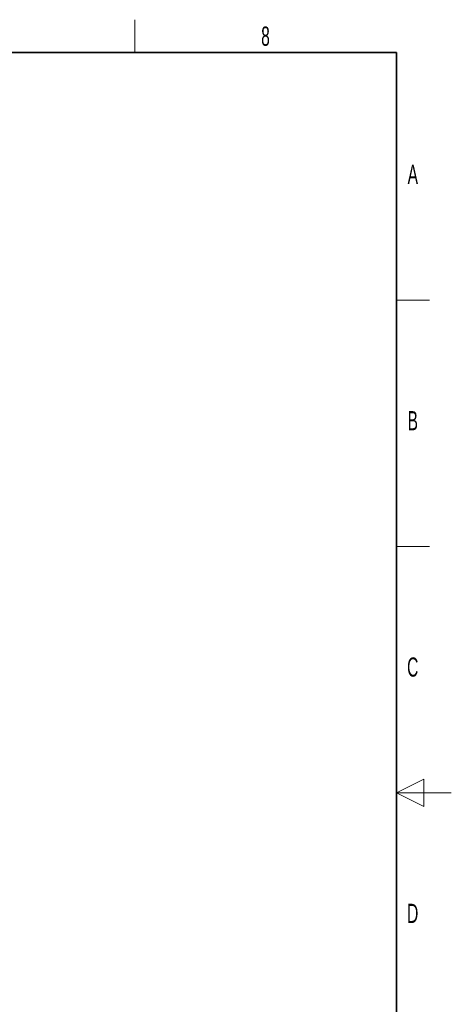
# Paper-space layout 'Blatt2' of a CAD drawing. Header units: millimetres. Extents: x 5 to 418, y 2 to 292.
# Tile 87 of 87: x 339 to 418, y 109 to 288. Entities that reach past the tile are written whole.
import ezdxf

# ---------------------------------------------------------------- set-up
doc = ezdxf.new("R2010")
doc.units = ezdxf.units.MM
doc.layers.add('SLD-0', color=7, linetype='Continuous')
doc.styles.add('SLDTEXTSTYLE0', font='TXT', dxfattribs={"width": 0.605})

psp = doc.layouts.new('Blatt2')

# ---------------------------------------------------------------- linework, layer by layer
at = {"layer": 'SLD-0', "lineweight": 18}
for p, q in [((360.25, 282.5), (360.25, 288.5)), ((408, 237.25), (414, 237.25)), ((408, 192.25), (414, 192.25))]:
    psp.add_line(p, q, dxfattribs=at)
at = {"layer": 'SLD-0', "lineweight": 35}
for p, q in [((408, 282.5), (26, 282.5)), ((408, 12), (408, 282.5))]:
    psp.add_line(p, q, dxfattribs=at)
at = {"layer": 'SLD-0', "color": 7, "linetype": 'Continuous', "lineweight": 18}
for p, q in [((413, 149.75), (408, 147.25)), ((413, 144.75), (413, 149.75)), ((418, 147.25), (408, 147.25)), ((408, 147.25), (413, 144.75))]:
    psp.add_line(p, q, dxfattribs=at)

# ---------------------------------------------------------------- texts
at = {"layer": 'SLD-0', "char_height": 3.5, "attachment_point": 2, "style": 'SLDTEXTSTYLE0'}
for s, insert in [('8', (384.1, 287.24)), ('A', (410.98, 262)), ('B', (410.98, 217)), ('C', (410.96, 172)), ('D', (410.96, 127))]:
    psp.add_mtext(s, dxfattribs=dict(at, insert=insert))

doc.saveas('drawing.dxf')
